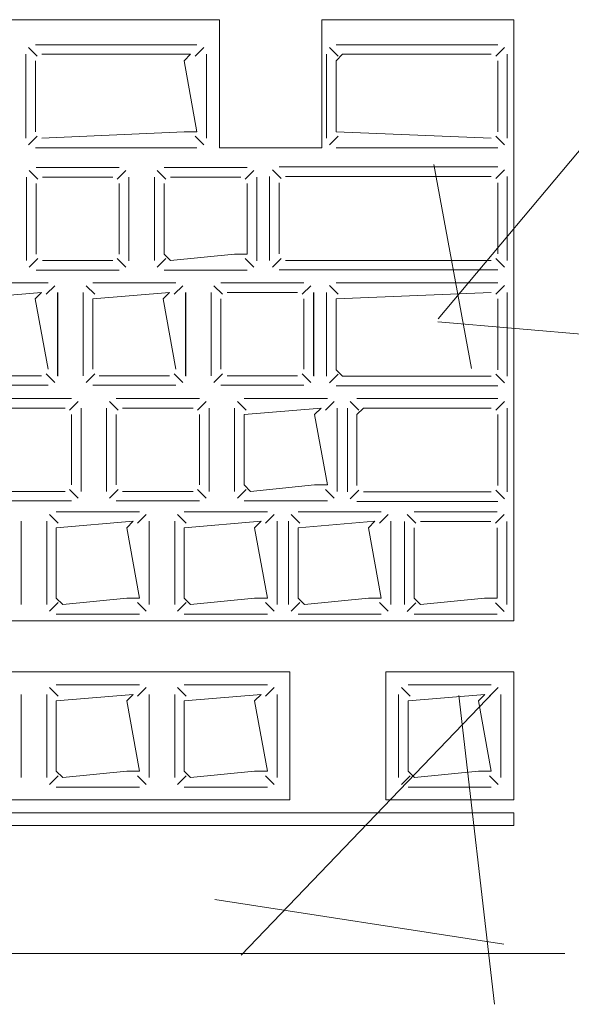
# Model space of a CAD drawing. Header units: feet. Extents: x 8 to 127, y 6 to 90.
# Tile 62 of 256: x 35.7985 to 35.8416, y 50.2787 to 50.3556. Entities that reach past the tile are written whole.
import ezdxf

# ---------------------------------------------------------------- set-up
doc = ezdxf.new("R2010")
doc.units = ezdxf.units.FT
doc.header["$MEASUREMENT"] = 0
doc.layers.add('MOBILARIO', color=8, linetype='Continuous')
doc.layers.add('NO ESPESSURA', color=250, linetype='Continuous')

msp = doc.modelspace()

# ---------------------------------------------------------------- linework, layer by layer
at = {"layer": 'MOBILARIO', "lineweight": 5}
for p, q in [((35.814136, 50.355619), (35.717636, 50.355619)), ((35.814136, 50.355619), (35.717636, 50.355619)), ((35.814136, 50.345619), (35.814136, 50.355619)), ((35.814136, 50.345619), (35.814136, 50.355619)), ((35.837136, 50.355619), (35.822136, 50.355619)), ((35.822136, 50.345619), (35.822136, 50.355619)), ((35.837136, 50.355619), (35.822136, 50.355619)), ((35.822136, 50.345619), (35.822136, 50.355619)), ((35.837136, 50.30868), (35.837136, 50.355619)), ((35.837136, 50.30868), (35.837136, 50.355619)), ((35.799761, 50.353664), (35.812386, 50.353664)), ((35.799761, 50.353664), (35.812386, 50.353664)), ((35.823261, 50.353664), (35.835886, 50.353664)), ((35.823261, 50.353664), (35.835886, 50.353664)), ((35.799011, 50.346369), (35.799011, 50.352914)), ((35.799011, 50.346369), (35.799011, 50.352914)), ((35.799907, 50.352768), (35.79923, 50.353444)), ((35.799907, 50.352768), (35.79923, 50.353444)), ((35.811886, 50.352914), (35.800261, 50.352914)), ((35.811886, 50.352914), (35.800261, 50.352914)), ((35.811386, 50.352414), (35.811886, 50.352914)), ((35.811386, 50.352414), (35.811886, 50.352914)), ((35.81224, 50.352768), (35.812917, 50.353444)), ((35.81224, 50.352768), (35.812917, 50.353444)), ((35.813136, 50.352914), (35.813136, 50.346369)), ((35.813136, 50.352914), (35.813136, 50.346369)), ((35.822511, 50.346369), (35.822511, 50.352914)), ((35.822511, 50.346369), (35.822511, 50.352914)), ((35.823407, 50.352768), (35.82273, 50.353444)), ((35.823407, 50.352768), (35.82273, 50.353444)), ((35.823261, 50.352414), (35.823761, 50.352914)), ((35.823261, 50.352414), (35.823761, 50.352914)), ((35.823761, 50.352914), (35.835386, 50.352914)), ((35.823761, 50.352914), (35.835386, 50.352914)), ((35.83574, 50.352768), (35.836417, 50.353444)), ((35.83574, 50.352768), (35.836417, 50.353444)), ((35.836636, 50.352914), (35.836636, 50.346369)), ((35.836636, 50.352914), (35.836636, 50.346369)), ((35.799761, 50.352414), (35.799761, 50.346869)), ((35.799761, 50.352414), (35.799761, 50.346869)), ((35.812386, 50.346869), (35.811386, 50.352414)), ((35.812386, 50.346869), (35.811386, 50.352414)), ((35.823261, 50.346869), (35.823261, 50.352414)), ((35.823261, 50.346869), (35.823261, 50.352414)), ((35.835886, 50.352414), (35.835886, 50.346869)), ((35.835886, 50.352414), (35.835886, 50.346869)), ((35.800261, 50.346369), (35.811386, 50.346869)), ((35.800261, 50.346369), (35.811386, 50.346869)), ((35.811386, 50.346869), (35.812386, 50.346869)), ((35.811386, 50.346869), (35.812386, 50.346869)), ((35.835386, 50.346369), (35.823261, 50.346869)), ((35.835386, 50.346369), (35.823261, 50.346869)), ((35.799907, 50.346516), (35.79923, 50.345839)), ((35.799907, 50.346516), (35.79923, 50.345839)), ((35.81224, 50.346516), (35.812917, 50.345839)), ((35.81224, 50.346516), (35.812917, 50.345839)), ((35.823407, 50.346516), (35.82273, 50.345839)), ((35.823407, 50.346516), (35.82273, 50.345839)), ((35.83574, 50.346516), (35.836417, 50.345839)), ((35.83574, 50.346516), (35.836417, 50.345839)), ((35.812386, 50.345619), (35.799761, 50.345619)), ((35.812386, 50.345619), (35.799761, 50.345619)), ((35.822136, 50.345619), (35.814136, 50.345619)), ((35.822136, 50.345619), (35.814136, 50.345619)), ((35.835886, 50.345619), (35.823261, 50.345619)), ((35.835886, 50.345619), (35.823261, 50.345619)), ((35.799958, 50.343169), (35.799281, 50.343846)), ((35.799958, 50.343169), (35.799281, 50.343846)), ((35.806312, 50.344066), (35.799812, 50.344066)), ((35.806312, 50.344066), (35.799812, 50.344066)), ((35.806165, 50.343169), (35.806842, 50.343846)), ((35.806165, 50.343169), (35.806842, 50.343846)), ((35.809958, 50.343169), (35.809281, 50.343846)), ((35.809958, 50.343169), (35.809281, 50.343846)), ((35.816312, 50.344066), (35.809812, 50.344066)), ((35.816312, 50.344066), (35.809812, 50.344066)), ((35.816165, 50.343169), (35.816842, 50.343846)), ((35.816165, 50.343169), (35.816842, 50.343846)), ((35.818959, 50.343223), (35.818282, 50.3439)), ((35.818959, 50.343223), (35.818282, 50.3439)), ((35.818813, 50.344119), (35.835886, 50.344119)), ((35.818813, 50.344119), (35.835886, 50.344119)), ((35.83574, 50.343223), (35.836417, 50.3439)), ((35.83574, 50.343223), (35.836417, 50.3439)), ((35.799062, 50.343316), (35.799062, 50.336816)), ((35.799062, 50.343316), (35.799062, 50.336816)), ((35.799812, 50.342816), (35.799812, 50.337316)), ((35.799812, 50.342816), (35.799812, 50.337316)), ((35.805812, 50.343316), (35.800312, 50.343316)), ((35.805812, 50.343316), (35.800312, 50.343316)), ((35.806312, 50.337316), (35.806312, 50.342816)), ((35.806312, 50.337316), (35.806312, 50.342816)), ((35.807062, 50.336816), (35.807062, 50.343316)), ((35.807062, 50.336816), (35.807062, 50.343316)), ((35.807074, 50.336779), (35.807074, 50.343324)), ((35.807074, 50.336779), (35.807074, 50.343324)), ((35.809062, 50.343316), (35.809062, 50.336816)), ((35.809062, 50.343316), (35.809062, 50.336816)), ((35.809812, 50.342816), (35.809812, 50.337316)), ((35.809812, 50.342816), (35.809812, 50.337316)), ((35.815812, 50.343316), (35.810312, 50.343316)), ((35.815812, 50.343316), (35.810312, 50.343316)), ((35.816312, 50.337316), (35.816312, 50.342816)), ((35.816312, 50.337316), (35.816312, 50.342816)), ((35.817062, 50.336816), (35.817062, 50.343316)), ((35.817062, 50.336816), (35.817062, 50.343316)), ((35.817074, 50.336779), (35.817074, 50.343324)), ((35.817074, 50.336779), (35.817074, 50.343324)), ((35.818063, 50.336825), (35.818063, 50.343369)), ((35.818063, 50.336825), (35.818063, 50.343369)), ((35.818813, 50.337325), (35.818813, 50.342869)), ((35.818813, 50.337325), (35.818813, 50.342869)), ((35.819313, 50.343369), (35.835386, 50.343369)), ((35.819313, 50.343369), (35.835386, 50.343369)), ((35.835886, 50.342869), (35.835886, 50.337325)), ((35.835886, 50.342869), (35.835886, 50.337325)), ((35.836636, 50.343369), (35.836636, 50.336825)), ((35.836636, 50.343369), (35.836636, 50.336825)), ((35.809812, 50.337316), (35.810312, 50.336816)), ((35.809812, 50.337316), (35.810312, 50.336816)), ((35.810312, 50.336816), (35.815312, 50.337316)), ((35.810312, 50.336816), (35.815312, 50.337316)), ((35.815312, 50.337316), (35.816312, 50.337316)), ((35.815312, 50.337316), (35.816312, 50.337316)), ((35.799958, 50.336962), (35.799281, 50.336285)), ((35.799958, 50.336962), (35.799281, 50.336285)), ((35.800312, 50.336816), (35.805812, 50.336816)), ((35.800312, 50.336816), (35.805812, 50.336816)), ((35.806165, 50.336962), (35.806842, 50.336285)), ((35.806165, 50.336962), (35.806842, 50.336285)), ((35.809958, 50.336962), (35.809281, 50.336285)), ((35.809958, 50.336962), (35.809281, 50.336285)), ((35.816165, 50.336962), (35.816842, 50.336285)), ((35.816165, 50.336962), (35.816842, 50.336285)), ((35.818959, 50.336971), (35.818282, 50.336294)), ((35.818959, 50.336971), (35.818282, 50.336294)), ((35.835386, 50.336825), (35.819313, 50.336825)), ((35.835386, 50.336825), (35.819313, 50.336825)), ((35.83574, 50.336971), (35.836417, 50.336294)), ((35.83574, 50.336971), (35.836417, 50.336294)), ((35.799812, 50.336066), (35.806312, 50.336066)), ((35.799812, 50.336066), (35.806312, 50.336066)), ((35.809812, 50.336066), (35.816312, 50.336066)), ((35.809812, 50.336066), (35.816312, 50.336066)), ((35.835886, 50.336075), (35.818813, 50.336075)), ((35.835886, 50.336075), (35.818813, 50.336075)), ((35.800749, 50.335066), (35.794249, 50.335066)), ((35.800749, 50.335066), (35.794249, 50.335066)), ((35.810749, 50.335066), (35.804249, 50.335066)), ((35.810749, 50.335066), (35.804249, 50.335066)), ((35.820749, 50.335066), (35.814249, 50.335066)), ((35.820749, 50.335066), (35.814249, 50.335066)), ((35.823261, 50.335075), (35.835886, 50.335075)), ((35.823261, 50.335075), (35.835886, 50.335075)), ((35.800249, 50.334316), (35.794249, 50.333816)), ((35.800249, 50.334316), (35.794249, 50.333816)), ((35.799749, 50.333816), (35.800249, 50.334316)), ((35.799749, 50.333816), (35.800249, 50.334316)), ((35.800602, 50.33417), (35.801279, 50.334846)), ((35.800602, 50.33417), (35.801279, 50.334846)), ((35.801499, 50.327816), (35.801499, 50.334316)), ((35.801499, 50.327816), (35.801499, 50.334316)), ((35.801511, 50.32778), (35.801511, 50.334325)), ((35.801511, 50.32778), (35.801511, 50.334325)), ((35.803499, 50.334316), (35.803499, 50.327816)), ((35.803499, 50.334316), (35.803499, 50.327816)), ((35.804395, 50.33417), (35.803718, 50.334846)), ((35.804395, 50.33417), (35.803718, 50.334846)), ((35.810249, 50.334316), (35.804249, 50.333816)), ((35.810249, 50.334316), (35.804249, 50.333816)), ((35.809749, 50.333816), (35.810249, 50.334316)), ((35.809749, 50.333816), (35.810249, 50.334316)), ((35.810602, 50.33417), (35.811279, 50.334846)), ((35.810602, 50.33417), (35.811279, 50.334846)), ((35.811499, 50.327816), (35.811499, 50.334316)), ((35.811499, 50.327816), (35.811499, 50.334316)), ((35.811511, 50.32778), (35.811511, 50.334325)), ((35.811511, 50.32778), (35.811511, 50.334325)), ((35.813499, 50.334316), (35.813499, 50.327816)), ((35.813499, 50.334316), (35.813499, 50.327816)), ((35.814395, 50.33417), (35.813718, 50.334846)), ((35.814395, 50.33417), (35.813718, 50.334846)), ((35.820249, 50.334316), (35.814749, 50.334316)), ((35.820249, 50.334316), (35.814749, 50.334316)), ((35.820602, 50.33417), (35.821279, 50.334846)), ((35.820602, 50.33417), (35.821279, 50.334846)), ((35.821499, 50.327816), (35.821499, 50.334316)), ((35.821499, 50.327816), (35.821499, 50.334316)), ((35.821511, 50.32778), (35.821511, 50.334325)), ((35.821511, 50.32778), (35.821511, 50.334325)), ((35.822511, 50.32778), (35.822511, 50.334325)), ((35.822511, 50.32778), (35.822511, 50.334325)), ((35.823407, 50.334178), (35.82273, 50.334855)), ((35.823407, 50.334178), (35.82273, 50.334855)), ((35.835386, 50.334325), (35.823261, 50.333825)), ((35.835386, 50.334325), (35.823261, 50.333825)), ((35.83574, 50.334178), (35.836417, 50.334855)), ((35.83574, 50.334178), (35.836417, 50.334855)), ((35.836636, 50.334325), (35.836636, 50.32778)), ((35.836636, 50.334325), (35.836636, 50.32778)), ((35.800749, 50.328316), (35.799749, 50.333816)), ((35.800749, 50.328316), (35.799749, 50.333816)), ((35.804249, 50.333816), (35.804249, 50.328316)), ((35.804249, 50.333816), (35.804249, 50.328316)), ((35.810749, 50.328316), (35.809749, 50.333816)), ((35.810749, 50.328316), (35.809749, 50.333816)), ((35.814249, 50.333816), (35.814249, 50.328316)), ((35.814249, 50.333816), (35.814249, 50.328316)), ((35.820749, 50.328316), (35.820749, 50.333816)), ((35.820749, 50.328316), (35.820749, 50.333816)), ((35.823261, 50.333825), (35.823261, 50.32828)), ((35.823261, 50.333825), (35.823261, 50.32828)), ((35.835886, 50.32828), (35.835886, 50.333825)), ((35.835886, 50.32828), (35.835886, 50.333825)), ((35.823261, 50.32828), (35.823761, 50.32778)), ((35.823261, 50.32828), (35.823761, 50.32778)), ((35.794749, 50.327816), (35.800249, 50.327816)), ((35.794749, 50.327816), (35.800249, 50.327816)), ((35.800602, 50.327962), (35.801279, 50.327286)), ((35.800602, 50.327962), (35.801279, 50.327286)), ((35.804395, 50.327962), (35.803718, 50.327286)), ((35.804395, 50.327962), (35.803718, 50.327286)), ((35.804749, 50.327816), (35.810249, 50.327816)), ((35.804749, 50.327816), (35.810249, 50.327816)), ((35.810602, 50.327962), (35.811279, 50.327286)), ((35.810602, 50.327962), (35.811279, 50.327286)), ((35.814395, 50.327962), (35.813718, 50.327286)), ((35.814395, 50.327962), (35.813718, 50.327286)), ((35.814749, 50.327816), (35.820249, 50.327816)), ((35.814749, 50.327816), (35.820249, 50.327816)), ((35.820602, 50.327962), (35.821279, 50.327286)), ((35.820602, 50.327962), (35.821279, 50.327286)), ((35.823407, 50.327926), (35.82273, 50.327249)), ((35.823407, 50.327926), (35.82273, 50.327249)), ((35.823761, 50.32778), (35.835386, 50.32778)), ((35.823761, 50.32778), (35.835386, 50.32778)), ((35.83574, 50.327926), (35.836417, 50.327249)), ((35.83574, 50.327926), (35.836417, 50.327249)), ((35.794249, 50.327066), (35.800749, 50.327066)), ((35.794249, 50.327066), (35.800749, 50.327066)), ((35.804249, 50.327066), (35.810749, 50.327066)), ((35.804249, 50.327066), (35.810749, 50.327066)), ((35.814249, 50.327066), (35.820749, 50.327066)), ((35.814249, 50.327066), (35.820749, 50.327066)), ((35.835886, 50.32703), (35.823261, 50.32703)), ((35.835886, 50.32703), (35.823261, 50.32703)), ((35.802581, 50.32603), (35.796081, 50.32603)), ((35.802581, 50.32603), (35.796081, 50.32603)), ((35.802435, 50.325133), (35.803111, 50.32581)), ((35.802435, 50.325133), (35.803111, 50.32581)), ((35.806228, 50.325133), (35.805551, 50.32581)), ((35.806228, 50.325133), (35.805551, 50.32581)), ((35.812581, 50.32603), (35.806081, 50.32603)), ((35.812581, 50.32603), (35.806081, 50.32603)), ((35.812435, 50.325133), (35.813111, 50.32581)), ((35.812435, 50.325133), (35.813111, 50.32581)), ((35.816228, 50.325133), (35.815551, 50.32581)), ((35.816228, 50.325133), (35.815551, 50.32581)), ((35.822581, 50.32603), (35.816081, 50.32603)), ((35.822581, 50.32603), (35.816081, 50.32603)), ((35.822435, 50.325133), (35.823111, 50.32581)), ((35.822435, 50.325133), (35.823111, 50.32581)), ((35.825033, 50.325133), (35.824356, 50.32581)), ((35.825033, 50.325133), (35.824356, 50.32581)), ((35.824886, 50.32603), (35.835886, 50.32603)), ((35.824886, 50.32603), (35.835886, 50.32603)), ((35.83574, 50.325133), (35.836417, 50.32581)), ((35.83574, 50.325133), (35.836417, 50.32581)), ((35.802081, 50.32528), (35.796581, 50.32528)), ((35.802081, 50.32528), (35.796581, 50.32528)), ((35.803331, 50.31878), (35.803331, 50.32528)), ((35.803331, 50.31878), (35.803331, 50.32528)), ((35.805331, 50.32528), (35.805331, 50.31878)), ((35.805331, 50.32528), (35.805331, 50.31878)), ((35.812081, 50.32528), (35.806581, 50.32528)), ((35.812081, 50.32528), (35.806581, 50.32528)), ((35.813331, 50.31878), (35.813331, 50.32528)), ((35.813331, 50.31878), (35.813331, 50.32528)), ((35.815331, 50.32528), (35.815331, 50.31878)), ((35.815331, 50.32528), (35.815331, 50.31878)), ((35.822081, 50.32528), (35.816081, 50.32478)), ((35.822081, 50.32528), (35.816081, 50.32478)), ((35.821581, 50.32478), (35.822081, 50.32528)), ((35.821581, 50.32478), (35.822081, 50.32528)), ((35.823331, 50.31878), (35.823331, 50.32528)), ((35.823331, 50.31878), (35.823331, 50.32528)), ((35.824136, 50.318735), (35.824136, 50.32528)), ((35.824136, 50.318735), (35.824136, 50.32528)), ((35.824886, 50.32478), (35.825386, 50.32528)), ((35.824886, 50.32478), (35.825386, 50.32528)), ((35.825386, 50.32528), (35.835386, 50.32528)), ((35.825386, 50.32528), (35.835386, 50.32528)), ((35.836636, 50.32528), (35.836636, 50.318735)), ((35.836636, 50.32528), (35.836636, 50.318735)), ((35.802581, 50.31928), (35.802581, 50.32478)), ((35.802581, 50.31928), (35.802581, 50.32478)), ((35.806081, 50.32478), (35.806081, 50.31928)), ((35.806081, 50.32478), (35.806081, 50.31928)), ((35.812581, 50.31928), (35.812581, 50.32478)), ((35.812581, 50.31928), (35.812581, 50.32478)), ((35.816081, 50.32478), (35.816081, 50.31928)), ((35.816081, 50.32478), (35.816081, 50.31928)), ((35.822581, 50.31928), (35.821581, 50.32478)), ((35.822581, 50.31928), (35.821581, 50.32478)), ((35.824886, 50.319235), (35.824886, 50.32478)), ((35.824886, 50.319235), (35.824886, 50.32478)), ((35.835886, 50.32478), (35.835886, 50.319235)), ((35.835886, 50.32478), (35.835886, 50.319235)), ((35.802435, 50.318926), (35.803111, 50.318249)), ((35.802435, 50.318926), (35.803111, 50.318249)), ((35.806228, 50.318926), (35.805551, 50.318249)), ((35.806228, 50.318926), (35.805551, 50.318249)), ((35.812435, 50.318926), (35.813111, 50.318249)), ((35.812435, 50.318926), (35.813111, 50.318249)), ((35.816228, 50.318926), (35.815551, 50.318249)), ((35.816228, 50.318926), (35.815551, 50.318249)), ((35.816081, 50.31928), (35.816581, 50.31878)), ((35.816081, 50.31928), (35.816581, 50.31878)), ((35.816581, 50.31878), (35.821581, 50.31928)), ((35.816581, 50.31878), (35.821581, 50.31928)), ((35.821581, 50.31928), (35.822581, 50.31928)), ((35.821581, 50.31928), (35.822581, 50.31928)), ((35.822435, 50.318926), (35.823111, 50.318249)), ((35.822435, 50.318926), (35.823111, 50.318249)), ((35.825033, 50.318881), (35.824356, 50.318205)), ((35.825033, 50.318881), (35.824356, 50.318205)), ((35.83574, 50.318881), (35.836417, 50.318205)), ((35.83574, 50.318881), (35.836417, 50.318205)), ((35.796581, 50.31878), (35.802081, 50.31878)), ((35.796581, 50.31878), (35.802081, 50.31878)), ((35.806581, 50.31878), (35.812081, 50.31878)), ((35.806581, 50.31878), (35.812081, 50.31878)), ((35.835386, 50.318735), (35.825386, 50.318735)), ((35.835386, 50.318735), (35.825386, 50.318735)), ((35.796081, 50.31803), (35.802581, 50.31803)), ((35.796081, 50.31803), (35.802581, 50.31803)), ((35.806081, 50.31803), (35.812581, 50.31803)), ((35.806081, 50.31803), (35.812581, 50.31803)), ((35.816081, 50.31803), (35.822581, 50.31803)), ((35.816081, 50.31803), (35.822581, 50.31803)), ((35.835886, 50.317985), (35.824886, 50.317985)), ((35.835886, 50.317985), (35.824886, 50.317985)), ((35.801542, 50.3163), (35.800865, 50.316977)), ((35.801542, 50.3163), (35.800865, 50.316977)), ((35.807895, 50.317196), (35.801395, 50.317196)), ((35.807895, 50.317196), (35.801395, 50.317196)), ((35.807749, 50.3163), (35.808426, 50.316977)), ((35.807749, 50.3163), (35.808426, 50.316977)), ((35.811542, 50.3163), (35.810865, 50.316977)), ((35.811542, 50.3163), (35.810865, 50.316977)), ((35.817895, 50.317196), (35.811395, 50.317196)), ((35.817895, 50.317196), (35.811395, 50.317196)), ((35.817749, 50.3163), (35.818426, 50.316977)), ((35.817749, 50.3163), (35.818426, 50.316977)), ((35.82043, 50.3163), (35.819753, 50.316977)), ((35.82043, 50.3163), (35.819753, 50.316977)), ((35.826784, 50.317196), (35.820284, 50.317196)), ((35.826784, 50.317196), (35.820284, 50.317196)), ((35.826637, 50.3163), (35.827314, 50.316977)), ((35.826637, 50.3163), (35.827314, 50.316977)), ((35.829498, 50.316292), (35.828821, 50.316969)), ((35.829498, 50.316292), (35.828821, 50.316969)), ((35.835852, 50.317189), (35.829352, 50.317189)), ((35.835852, 50.317189), (35.829352, 50.317189)), ((35.835705, 50.316292), (35.836382, 50.316969)), ((35.835705, 50.316292), (35.836382, 50.316969)), ((35.798645, 50.309946), (35.798645, 50.316446)), ((35.798645, 50.309946), (35.798645, 50.316446)), ((35.800645, 50.316446), (35.800645, 50.309946)), ((35.800645, 50.316446), (35.800645, 50.309946)), ((35.807395, 50.316446), (35.801395, 50.315946)), ((35.807395, 50.316446), (35.801395, 50.315946)), ((35.801395, 50.315946), (35.801395, 50.310446)), ((35.801395, 50.315946), (35.801395, 50.310446)), ((35.806895, 50.315946), (35.807395, 50.316446)), ((35.806895, 50.315946), (35.807395, 50.316446)), ((35.807895, 50.310446), (35.806895, 50.315946)), ((35.807895, 50.310446), (35.806895, 50.315946)), ((35.808645, 50.309946), (35.808645, 50.316446)), ((35.808645, 50.309946), (35.808645, 50.316446)), ((35.810645, 50.316446), (35.810645, 50.309946)), ((35.810645, 50.316446), (35.810645, 50.309946)), ((35.817395, 50.316446), (35.811395, 50.315946)), ((35.817395, 50.316446), (35.811395, 50.315946)), ((35.811395, 50.315946), (35.811395, 50.310446)), ((35.811395, 50.315946), (35.811395, 50.310446)), ((35.816895, 50.315946), (35.817395, 50.316446)), ((35.816895, 50.315946), (35.817395, 50.316446)), ((35.817895, 50.310446), (35.816895, 50.315946)), ((35.817895, 50.310446), (35.816895, 50.315946)), ((35.818645, 50.309946), (35.818645, 50.316446)), ((35.818645, 50.309946), (35.818645, 50.316446)), ((35.819534, 50.316446), (35.819534, 50.309946)), ((35.819534, 50.316446), (35.819534, 50.309946)), ((35.826284, 50.316446), (35.820284, 50.315946)), ((35.826284, 50.316446), (35.820284, 50.315946)), ((35.820284, 50.315946), (35.820284, 50.310446)), ((35.820284, 50.315946), (35.820284, 50.310446)), ((35.825784, 50.315946), (35.826284, 50.316446)), ((35.825784, 50.315946), (35.826284, 50.316446)), ((35.826784, 50.310446), (35.825784, 50.315946)), ((35.826784, 50.310446), (35.825784, 50.315946)), ((35.827534, 50.309946), (35.827534, 50.316446)), ((35.827534, 50.309946), (35.827534, 50.316446)), ((35.828602, 50.316439), (35.828602, 50.309939)), ((35.828602, 50.316439), (35.828602, 50.309939)), ((35.829352, 50.315939), (35.829352, 50.310439)), ((35.829352, 50.315939), (35.829352, 50.310439)), ((35.835352, 50.316439), (35.829852, 50.316439)), ((35.835352, 50.316439), (35.829852, 50.316439)), ((35.835852, 50.310439), (35.835852, 50.315939)), ((35.835852, 50.310439), (35.835852, 50.315939)), ((35.836602, 50.309939), (35.836602, 50.316439)), ((35.836602, 50.309939), (35.836602, 50.316439)), ((35.801395, 50.310446), (35.801895, 50.309946)), ((35.801395, 50.310446), (35.801895, 50.309946)), ((35.801895, 50.309946), (35.806895, 50.310446)), ((35.801895, 50.309946), (35.806895, 50.310446)), ((35.806895, 50.310446), (35.807895, 50.310446)), ((35.806895, 50.310446), (35.807895, 50.310446)), ((35.811395, 50.310446), (35.811895, 50.309946)), ((35.811395, 50.310446), (35.811895, 50.309946)), ((35.811895, 50.309946), (35.816895, 50.310446)), ((35.811895, 50.309946), (35.816895, 50.310446)), ((35.816895, 50.310446), (35.817895, 50.310446)), ((35.816895, 50.310446), (35.817895, 50.310446)), ((35.820284, 50.310446), (35.820784, 50.309946)), ((35.820284, 50.310446), (35.820784, 50.309946)), ((35.820784, 50.309946), (35.825784, 50.310446)), ((35.820784, 50.309946), (35.825784, 50.310446)), ((35.825784, 50.310446), (35.826784, 50.310446)), ((35.825784, 50.310446), (35.826784, 50.310446)), ((35.829352, 50.310439), (35.829852, 50.309939)), ((35.829352, 50.310439), (35.829852, 50.309939)), ((35.829852, 50.309939), (35.834852, 50.310439)), ((35.829852, 50.309939), (35.834852, 50.310439)), ((35.834852, 50.310439), (35.835852, 50.310439)), ((35.834852, 50.310439), (35.835852, 50.310439)), ((35.801542, 50.310093), (35.800865, 50.309416)), ((35.801542, 50.310093), (35.800865, 50.309416)), ((35.807749, 50.310093), (35.808426, 50.309416)), ((35.807749, 50.310093), (35.808426, 50.309416)), ((35.811542, 50.310093), (35.810865, 50.309416)), ((35.811542, 50.310093), (35.810865, 50.309416)), ((35.817749, 50.310093), (35.818426, 50.309416)), ((35.817749, 50.310093), (35.818426, 50.309416)), ((35.82043, 50.310093), (35.819753, 50.309416)), ((35.82043, 50.310093), (35.819753, 50.309416)), ((35.826637, 50.310093), (35.827314, 50.309416)), ((35.826637, 50.310093), (35.827314, 50.309416)), ((35.829498, 50.310085), (35.828821, 50.309408)), ((35.829498, 50.310085), (35.828821, 50.309408)), ((35.835705, 50.310085), (35.836382, 50.309408)), ((35.835705, 50.310085), (35.836382, 50.309408)), ((35.801395, 50.309196), (35.807895, 50.309196)), ((35.801395, 50.309196), (35.807895, 50.309196)), ((35.811395, 50.309196), (35.817895, 50.309196)), ((35.811395, 50.309196), (35.817895, 50.309196)), ((35.820284, 50.309196), (35.826784, 50.309196)), ((35.820284, 50.309196), (35.826784, 50.309196)), ((35.829352, 50.309189), (35.835852, 50.309189)), ((35.829352, 50.309189), (35.835852, 50.309189)), ((35.692636, 50.30868), (35.837136, 50.30868)), ((35.692636, 50.30868), (35.837136, 50.30868)), ((35.819636, 50.30468), (35.779636, 50.30468)), ((35.819636, 50.30468), (35.779636, 50.30468)), ((35.819636, 50.29468), (35.819636, 50.30468)), ((35.819636, 50.29468), (35.819636, 50.30468)), ((35.827136, 50.29468), (35.827136, 50.30468)), ((35.827136, 50.30468), (35.837136, 50.30468)), ((35.827136, 50.29468), (35.827136, 50.30468)), ((35.827136, 50.30468), (35.837136, 50.30468)), ((35.837136, 50.30468), (35.837136, 50.29468)), ((35.837136, 50.30468), (35.837136, 50.29468)), ((35.807895, 50.30368), (35.801395, 50.30368)), ((35.807895, 50.30368), (35.801395, 50.30368)), ((35.817895, 50.30368), (35.811395, 50.30368)), ((35.817895, 50.30368), (35.811395, 50.30368)), ((35.835386, 50.30368), (35.828886, 50.30368)), ((35.835386, 50.30368), (35.828886, 50.30368)), ((35.798645, 50.29643), (35.798645, 50.30293)), ((35.798645, 50.29643), (35.798645, 50.30293)), ((35.800645, 50.30293), (35.800645, 50.29643)), ((35.800645, 50.30293), (35.800645, 50.29643)), ((35.801542, 50.302783), (35.800865, 50.30346)), ((35.801542, 50.302783), (35.800865, 50.30346)), ((35.807395, 50.30293), (35.801395, 50.30243)), ((35.807395, 50.30293), (35.801395, 50.30243)), ((35.806895, 50.30243), (35.807395, 50.30293)), ((35.806895, 50.30243), (35.807395, 50.30293)), ((35.807749, 50.302783), (35.808426, 50.30346)), ((35.807749, 50.302783), (35.808426, 50.30346)), ((35.808645, 50.29643), (35.808645, 50.30293)), ((35.808645, 50.29643), (35.808645, 50.30293)), ((35.810645, 50.30293), (35.810645, 50.29643)), ((35.810645, 50.30293), (35.810645, 50.29643)), ((35.811542, 50.302783), (35.810865, 50.30346)), ((35.811542, 50.302783), (35.810865, 50.30346)), ((35.817395, 50.30293), (35.811395, 50.30243)), ((35.817395, 50.30293), (35.811395, 50.30243)), ((35.816895, 50.30243), (35.817395, 50.30293)), ((35.816895, 50.30243), (35.817395, 50.30293)), ((35.817749, 50.302783), (35.818426, 50.30346)), ((35.817749, 50.302783), (35.818426, 50.30346)), ((35.818645, 50.29643), (35.818645, 50.30293)), ((35.818645, 50.29643), (35.818645, 50.30293)), ((35.828136, 50.30293), (35.828136, 50.29643)), ((35.828136, 50.30293), (35.828136, 50.29643)), ((35.829033, 50.302783), (35.828356, 50.30346)), ((35.829033, 50.302783), (35.828356, 50.30346)), ((35.834886, 50.30293), (35.828886, 50.30243)), ((35.834886, 50.30293), (35.828886, 50.30243)), ((35.834386, 50.30243), (35.834886, 50.30293)), ((35.834386, 50.30243), (35.834886, 50.30293)), ((35.83524, 50.302783), (35.835917, 50.30346)), ((35.83524, 50.302783), (35.835917, 50.30346)), ((35.836136, 50.29643), (35.836136, 50.30293)), ((35.836136, 50.29643), (35.836136, 50.30293)), ((35.801395, 50.30243), (35.801395, 50.29693)), ((35.801395, 50.30243), (35.801395, 50.29693)), ((35.807895, 50.29693), (35.806895, 50.30243)), ((35.807895, 50.29693), (35.806895, 50.30243)), ((35.811395, 50.30243), (35.811395, 50.29693)), ((35.811395, 50.30243), (35.811395, 50.29693)), ((35.817895, 50.29693), (35.816895, 50.30243)), ((35.817895, 50.29693), (35.816895, 50.30243)), ((35.828886, 50.30243), (35.828886, 50.29693)), ((35.828886, 50.30243), (35.828886, 50.29693)), ((35.835386, 50.29693), (35.834386, 50.30243)), ((35.835386, 50.29693), (35.834386, 50.30243)), ((35.801542, 50.296576), (35.800865, 50.295899)), ((35.801542, 50.296576), (35.800865, 50.295899)), ((35.801395, 50.29693), (35.801895, 50.29643)), ((35.801395, 50.29693), (35.801895, 50.29643)), ((35.801895, 50.29643), (35.806895, 50.29693)), ((35.801895, 50.29643), (35.806895, 50.29693)), ((35.806895, 50.29693), (35.807895, 50.29693)), ((35.806895, 50.29693), (35.807895, 50.29693)), ((35.807749, 50.296576), (35.808426, 50.295899)), ((35.807749, 50.296576), (35.808426, 50.295899)), ((35.811542, 50.296576), (35.810865, 50.295899)), ((35.811542, 50.296576), (35.810865, 50.295899)), ((35.811395, 50.29693), (35.811895, 50.29643)), ((35.811395, 50.29693), (35.811895, 50.29643)), ((35.811895, 50.29643), (35.816895, 50.29693)), ((35.811895, 50.29643), (35.816895, 50.29693)), ((35.816895, 50.29693), (35.817895, 50.29693)), ((35.816895, 50.29693), (35.817895, 50.29693)), ((35.817749, 50.296576), (35.818426, 50.295899)), ((35.817749, 50.296576), (35.818426, 50.295899)), ((35.829033, 50.296576), (35.828356, 50.295899)), ((35.829033, 50.296576), (35.828356, 50.295899)), ((35.828886, 50.29693), (35.829386, 50.29643)), ((35.828886, 50.29693), (35.829386, 50.29643)), ((35.829386, 50.29643), (35.834386, 50.29693)), ((35.829386, 50.29643), (35.834386, 50.29693)), ((35.834386, 50.29693), (35.835386, 50.29693)), ((35.834386, 50.29693), (35.835386, 50.29693)), ((35.83524, 50.296576), (35.835917, 50.295899)), ((35.83524, 50.296576), (35.835917, 50.295899)), ((35.801395, 50.29568), (35.807895, 50.29568)), ((35.801395, 50.29568), (35.807895, 50.29568)), ((35.811395, 50.29568), (35.817895, 50.29568)), ((35.811395, 50.29568), (35.817895, 50.29568)), ((35.828886, 50.29568), (35.835386, 50.29568)), ((35.828886, 50.29568), (35.835386, 50.29568)), ((35.779636, 50.29468), (35.819636, 50.29468)), ((35.779636, 50.29468), (35.819636, 50.29468)), ((35.837136, 50.29468), (35.827136, 50.29468)), ((35.837136, 50.29468), (35.827136, 50.29468)), ((35.837136, 50.29368), (35.659136, 50.29368)), ((35.837136, 50.29368), (35.659136, 50.29368)), ((35.837136, 50.29268), (35.837136, 50.29368)), ((35.837136, 50.29268), (35.837136, 50.29368)), ((35.659136, 50.29268), (35.837136, 50.29268)), ((35.659136, 50.29268), (35.837136, 50.29268)), ((35.613136, 50.28268), (35.841136, 50.28268)), ((35.613136, 50.28268), (35.841136, 50.28268))]:
    msp.add_line(p, q, dxfattribs=at)
at = {"layer": 'MOBILARIO'}
for centre in [(35.811886, 50.352414), (35.811886, 50.352414), (35.823761, 50.352414), (35.823761, 50.352414), (35.811886, 50.346869), (35.811886, 50.346869), (35.823761, 50.346869), (35.823761, 50.346869), (35.810312, 50.337316), (35.810312, 50.337316), (35.815812, 50.337316), (35.815812, 50.337316), (35.800249, 50.333816), (35.800249, 50.333816), (35.804749, 50.333816), (35.804749, 50.333816), (35.810249, 50.333816), (35.810249, 50.333816), (35.823761, 50.333825), (35.823761, 50.333825), (35.823761, 50.32828), (35.823761, 50.32828), (35.816581, 50.32478), (35.816581, 50.32478), (35.822081, 50.32478), (35.822081, 50.32478), (35.825386, 50.32478), (35.825386, 50.32478), (35.816581, 50.31928), (35.816581, 50.31928), (35.822081, 50.31928), (35.822081, 50.31928), (35.801895, 50.315946), (35.801895, 50.315946), (35.807395, 50.315946), (35.807395, 50.315946), (35.811895, 50.315946), (35.811895, 50.315946), (35.817395, 50.315946), (35.817395, 50.315946), (35.820784, 50.315946), (35.820784, 50.315946), (35.826284, 50.315946), (35.826284, 50.315946), (35.801895, 50.310446), (35.801895, 50.310446), (35.807395, 50.310446), (35.807395, 50.310446), (35.811895, 50.310446), (35.811895, 50.310446), (35.817395, 50.310446), (35.817395, 50.310446), (35.820784, 50.310446), (35.820784, 50.310446), (35.826284, 50.310446), (35.826284, 50.310446), (35.829852, 50.310439), (35.829852, 50.310439), (35.835352, 50.310439), (35.835352, 50.310439), (35.801895, 50.30243), (35.801895, 50.30243), (35.807395, 50.30243), (35.807395, 50.30243), (35.811895, 50.30243), (35.811895, 50.30243), (35.817395, 50.30243), (35.817395, 50.30243), (35.829386, 50.30243), (35.829386, 50.30243), (35.834886, 50.30243), (35.834886, 50.30243), (35.801895, 50.29693), (35.801895, 50.29693), (35.807395, 50.29693), (35.807395, 50.29693), (35.811895, 50.29693), (35.811895, 50.29693), (35.817395, 50.29693), (35.817395, 50.29693), (35.829386, 50.29693), (35.829386, 50.29693), (35.834886, 50.29693), (35.834886, 50.29693)]:
    msp.add_arc(centre, 0.0005, 0, 0, dxfattribs=at)
at = {"layer": 'NO ESPESSURA', "linetype": 'Continuous', "lineweight": 5}
for p, q in [((35.831232, 50.332254), (35.843477, 50.346847)), ((35.833831, 50.328383), (35.830894, 50.344304)), ((35.831213, 50.332034), (35.846395, 50.330706)), ((35.815839, 50.282548), (35.835623, 50.303167)), ((35.835645, 50.278721), (35.832839, 50.302844)), ((35.813782, 50.286911), (35.836372, 50.283407))]:
    msp.add_line(p, q, dxfattribs=at)

doc.saveas('drawing.dxf')
